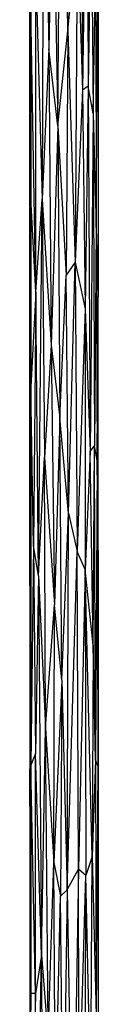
# Model space of a CAD drawing. Extents: x -805 to 3526, y -961 to 1039.
# Tile 19 of 256: x -765.2344 to -765.1545, y 33.2896 to 34.4391. Entities that reach past the tile are written whole.
import ezdxf

# ---------------------------------------------------------------- set-up
doc = ezdxf.new("R2010")
doc.units = 0
doc.layers.get('0').update_dxf_attribs({"color": 251})
doc.layers.add('Schnit 1 N', color=251, linetype='Continuous')

# ---------------------------------------------------------------- blocks, each defined once
blk = doc.blocks.new('Schnitt 1 N')
at = {"layer": 'Schnit 1 N'}
for p, q in [((-22585.6, -1832.9), (-22583.8, -2230.8)), ((-22600.9, -2161.9), (-22600, -1905.6)), ((-22579.2, -1908), (-22583.8, -2230.8)), ((-22579.2, -1908), (-22577, -2226.5)), ((-22612.5, -2272.8), (-22610.2, -1911.2)), ((-22610.2, -1911.2), (-22600.9, -2161.9)), ((-22629.4, -1924.5), (-22631, -2358.3)), ((-22629.4, -1924.5), (-22622.9, -2182.6)), ((-22618.8, -1931.9), (-22622.9, -2182.6)), ((-22618.8, -1931.9), (-22612.5, -2272.8)), ((-22573.7, -1999.5), (-22577, -2226.5)), ((-22573.7, -1999.5), (-22571.5, -2258.4)), ((-22645.2, -2246.1), (-22645.1, -2014.2)), ((-22600.9, -2161.9), (-22589.7, -2049.7)), ((-22589.7, -2049.7), (-22592.4, -2431.6)), ((-22589.7, -2049.7), (-22583.8, -2230.8)), ((-22638.4, -2466.7), (-22638.2, -2089.8)), ((-22638.2, -2089.8), (-22631, -2358.3)), ((-22571.5, -2258.4), (-22568.3, -2087)), ((-22568.3, -2087), (-22567.8, -2391.4)), ((-22645.2, -2095.4), (-22645.3, -2471.8)), ((-22645.2, -2095.4), (-22645.2, -2246.1)), ((-22567.8, -2391.4), (-22565.5, -2095.4)), ((-22565.5, -2095.4), (-22565.5, -2471.8)), ((-22643.9, -2135.6), (-22645.2, -2246.1)), ((-22638.4, -2466.7), (-22643.9, -2135.6)), ((-22643.9, -2135.6), (-22643.9, -2356.5)), ((-22612.5, -2272.8), (-22600.9, -2161.9)), ((-22600.9, -2161.9), (-22602.9, -2446.8)), ((-22600.9, -2161.9), (-22592.4, -2431.6)), ((-22622.9, -2182.6), (-22631, -2358.3)), ((-22612.5, -2272.8), (-22622.9, -2182.6)), ((-22622.9, -2182.6), (-22620.3, -2528.7)), ((-22577, -2226.5), (-22583.8, -2230.8)), ((-22577, -2226.5), (-22580.6, -2486.3)), ((-22571.5, -2258.4), (-22577, -2226.5)), ((-22577, -2226.5), (-22575, -2653)), ((-22583.8, -2230.8), (-22592.4, -2431.6)), ((-22583.8, -2230.8), (-22580.6, -2486.3)), ((-22645.3, -2471.8), (-22645.2, -2246.1)), ((-22643.9, -2356.5), (-22645.2, -2246.1)), ((-22643.9, -2577.3), (-22645.2, -2246.1)), ((-22571.5, -2258.4), (-22575, -2653)), ((-22571.5, -2258.4), (-22567.8, -2391.4)), ((-22571.5, -2258.4), (-22569.9, -2646.2)), ((-22612.5, -2272.8), (-22620.3, -2528.7)), ((-22612.5, -2272.8), (-22610.3, -2613.6)), ((-22612.5, -2272.8), (-22602.9, -2446.8)), ((-22638.4, -2466.7), (-22643.9, -2356.5)), ((-22643.9, -2356.5), (-22643.9, -2577.3)), ((-22638.4, -2466.7), (-22631, -2358.3)), ((-22635, -2798.1), (-22631, -2358.3)), ((-22631, -2358.3), (-22620.3, -2528.7)), ((-22631, -2358.3), (-22628.3, -2659.8)), ((-22567.8, -2391.4), (-22569.9, -2646.2)), ((-22567.8, -2391.4), (-22566.6, -2663.4)), ((-22567.8, -2391.4), (-22565.5, -2471.8)), ((-22592.4, -2431.6), (-22602.9, -2446.8)), ((-22600.2, -2725), (-22592.4, -2431.6)), ((-22592.4, -2431.6), (-22580.6, -2486.3)), ((-22592.4, -2431.6), (-22589.9, -2769.5)), ((-22610.3, -2613.6), (-22602.9, -2446.8)), ((-22600.2, -2725), (-22602.9, -2446.8)), ((-22638.4, -2466.7), (-22643.9, -2577.3)), ((-22638.4, -2466.7), (-22640.8, -2762.7)), ((-22635, -2798.1), (-22638.4, -2466.7)), ((-22645.4, -2768.1), (-22645.3, -2471.8)), ((-22643.9, -2577.3), (-22645.3, -2471.8)), ((-22566.6, -2663.4), (-22565.5, -2471.8)), ((-22565.4, -2768.1), (-22565.5, -2471.8)), ((-22580.6, -2486.3), (-22589.9, -2769.5)), ((-22580.6, -2486.3), (-22580.7, -2790.7)), ((-22580.6, -2486.3), (-22575, -2653)), ((-22620.3, -2528.7), (-22628.3, -2659.8)), ((-22620.3, -2528.7), (-22610.3, -2613.6)), ((-22620.3, -2528.7), (-22616.6, -2832)), ((-22643.9, -2577.3), (-22645.4, -2768.1)), ((-22640.8, -2762.7), (-22643.9, -2577.3)), ((-22643.9, -2577.3), (-22643.9, -3019)), ((-22610.3, -2613.6), (-22616.6, -2832)), ((-22607.8, -2919.7), (-22610.3, -2613.6)), ((-22600.2, -2725), (-22610.3, -2613.6)), ((-22575, -2653), (-22580.7, -2790.7)), ((-22575, -2653), (-22569.9, -2646.2)), ((-22571.5, -2878.8), (-22575, -2653)), ((-22571.5, -2878.8), (-22569.9, -2646.2)), ((-22566.6, -2663.4), (-22569.9, -2646.2)), ((-22568.4, -3012.9), (-22569.9, -2646.2)), ((-22635, -2798.1), (-22628.3, -2659.8)), ((-22627, -2975.8), (-22628.3, -2659.8)), ((-22628.3, -2659.8), (-22616.6, -2832)), ((-22566.6, -2663.4), (-22568.4, -3012.9)), ((-22565.4, -2768.1), (-22566.6, -2663.4)), ((-22566.6, -2663.4), (-22565.9, -3019.7)), ((-22607.8, -2919.7), (-22600.2, -2725)), ((-22601.7, -3164.6), (-22600.2, -2725)), ((-22600.2, -2725), (-22589.9, -2769.5)), ((-22645.4, -2768.1), (-22645.3, -3023.2)), ((-22643.9, -3019), (-22645.4, -2768.1)), ((-22640.8, -2762.7), (-22643.9, -3019)), ((-22635, -2798.1), (-22640.8, -2762.7)), ((-22640.8, -2762.7), (-22638.6, -3005.2)), ((-22601.7, -3164.6), (-22589.9, -2769.5)), ((-22580.7, -2790.7), (-22589.9, -2769.5)), ((-22588.6, -3140.6), (-22589.9, -2769.5)), ((-22565.4, -2768.1), (-22565.9, -3019.7)), ((-22565.4, -2768.1), (-22565.4, -3023.2)), ((-22580.7, -2790.7), (-22588.6, -3140.6)), ((-22571.5, -2878.8), (-22580.7, -2790.7)), ((-22572.6, -3125.6), (-22580.7, -2790.7)), ((-22580.7, -2790.7), (-22579.7, -3147.7)), ((-22635, -2798.1), (-22638.6, -3005.2)), ((-22635, -2798.1), (-22631.6, -3240.9)), ((-22635, -2798.1), (-22627, -2975.8)), ((-22627, -2975.8), (-22616.6, -2832)), ((-22617.3, -3132.7), (-22616.6, -2832)), ((-22607.8, -2919.7), (-22616.6, -2832)), ((-22571.5, -2878.8), (-22572.6, -3125.6)), ((-22568.4, -3012.9), (-22571.5, -2878.8)), ((-22607.8, -2919.7), (-22617.3, -3132.7)), ((-22607.8, -2919.7), (-22609.6, -3172.1)), ((-22607.8, -2919.7), (-22601.7, -3164.6)), ((-22631.6, -3240.9), (-22627, -2975.8)), ((-22623.8, -3338.7), (-22627, -2975.8)), ((-22627, -2975.8), (-22617.3, -3132.7)), ((-22638.6, -3005.2), (-22643.9, -3019)), ((-22631.6, -3240.9), (-22638.6, -3005.2)), ((-22638.5, -3285.6), (-22638.6, -3005.2)), ((-22643.9, -3019), (-22645.3, -3023.2)), ((-22638.5, -3285.6), (-22643.9, -3019)), ((-22643.9, -3019), (-22643.9, -3285.6)), ((-22568.4, -3012.9), (-22572.6, -3125.6)), ((-22565.9, -3019.7), (-22568.4, -3012.9)), ((-22568.4, -3012.9), (-22567.7, -3310.8)), ((-22565.9, -3019.7), (-22567.7, -3310.8)), ((-22565.9, -3019.7), (-22565.4, -3023.2)), ((-22565.9, -3019.7), (-22565.4, -3404.9)), ((-22645.3, -3023.2), (-22645.4, -3404.9)), ((-22643.9, -3285.6), (-22645.3, -3023.2)), ((-22565.4, -3023.2), (-22565.4, -3404.9)), ((-22572.6, -3125.6), (-22579.7, -3147.7)), ((-22574.3, -3412.1), (-22572.6, -3125.6)), ((-22572.6, -3125.6), (-22567.7, -3310.8)), ((-22623.8, -3338.7), (-22617.3, -3132.7)), ((-22615.5, -3437.6), (-22617.3, -3132.7)), ((-22617.3, -3132.7), (-22609.6, -3172.1)), ((-22601.7, -3164.6), (-22588.6, -3140.6)), ((-22588.6, -3140.6), (-22594.9, -3546.5)), ((-22587.7, -3419.3), (-22588.6, -3140.6)), ((-22579.7, -3147.7), (-22588.6, -3140.6)), ((-22587.7, -3419.3), (-22579.7, -3147.7)), ((-22580.7, -3487.8), (-22579.7, -3147.7)), ((-22574.3, -3412.1), (-22579.7, -3147.7)), ((-22615.5, -3437.6), (-22609.6, -3172.1)), ((-22601.7, -3164.6), (-22609.6, -3172.1)), ((-22606.4, -3480.5), (-22609.6, -3172.1)), ((-22601.7, -3164.6), (-22606.4, -3480.5)), ((-22601.7, -3164.6), (-22594.9, -3546.5)), ((-22638.6, -3590.1), (-22631.6, -3240.9)), ((-22631.6, -3240.9), (-22638.5, -3285.6)), ((-22629.5, -3552.3), (-22631.6, -3240.9)), ((-22631.6, -3240.9), (-22623.8, -3338.7)), ((-22643.9, -3285.6), (-22645.4, -3404.9)), ((-22638.5, -3285.6), (-22643.9, -3552.3)), ((-22638.5, -3285.6), (-22643.9, -3285.6)), ((-22643.9, -3552.3), (-22643.9, -3285.6)), ((-22638.6, -3590.1), (-22638.5, -3285.6))]:
    blk.add_line(p, q, dxfattribs=at)

msp = doc.modelspace()

# ---------------------------------------------------------------- block references
at = {"color": 251, "xscale": 0.001, "yscale": 0.001, "zscale": 0.001}
msp.add_blockref('Schnitt 1 N', (-742.5891, 36.5878), dxfattribs=at)

doc.saveas('drawing.dxf')
